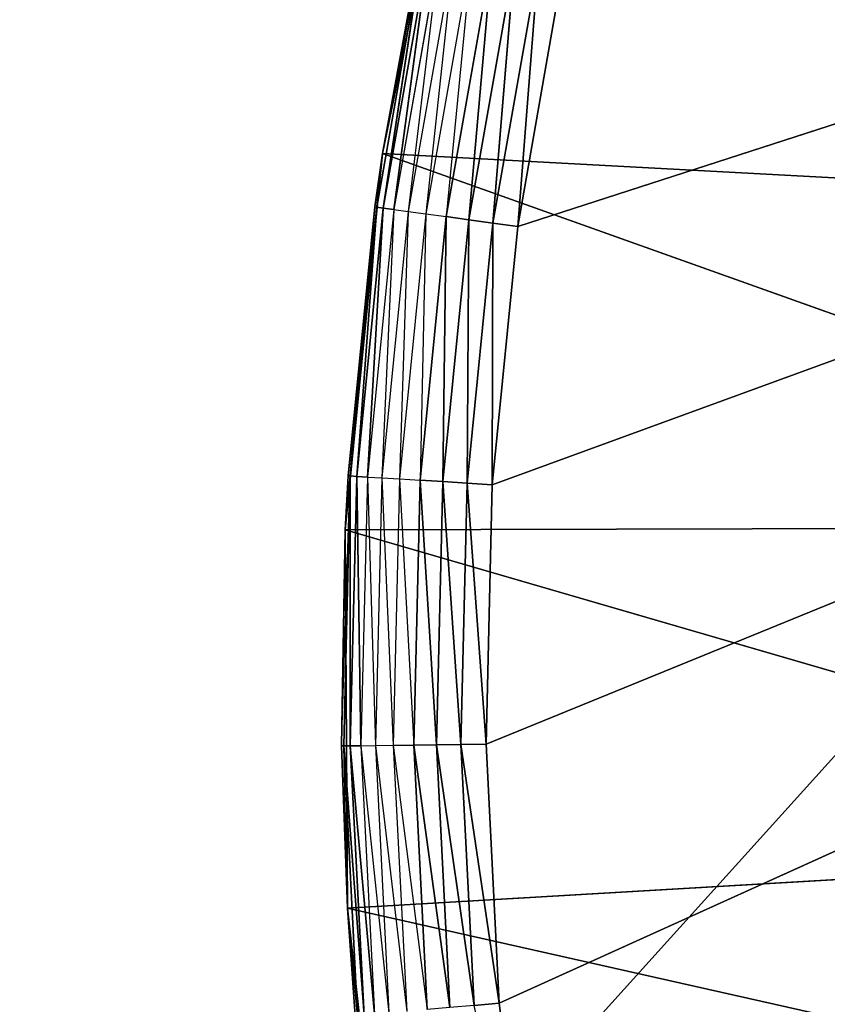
# Model space of a CAD drawing. Header units: centimetres. Extents: x 0.1 to 25.1, y 0.1 to 25.1.
# Tile 81 of 256: x 2.28 to 2.392, y 2.583 to 2.719. Entities that reach past the tile are written whole.
import ezdxf

# ---------------------------------------------------------------- set-up
doc = ezdxf.new("R2010")
doc.units = ezdxf.units.CM
doc.header["$LTSCALE"] = 2.54
doc.layers.get('0').update_dxf_attribs({"true_color": 0xff5454})

# ---------------------------------------------------------------- blocks, each defined once
blk = doc.blocks.new('P__ka _azienkowa 25cm.STL')
at = {"color": 0}
for p, q in [((2.34504, 2.61856, 2.63), (3.17246, 2.95617, 2.63)), ((2.34504, 2.61856, 2.63), (3.17246, 2.95617, 2.63)), ((2.3459, 2.65445, 2.63), (3.17246, 2.95617, 2.63)), ((2.3459, 2.65445, 2.63), (3.17246, 2.95617, 2.63)), ((2.34687, 2.58271, 2.63), (3.17246, 2.95617, 2.63)), ((2.34687, 2.58271, 2.63), (3.17246, 2.95617, 2.63)), ((2.34944, 2.69017, 2.63), (3.17246, 2.95617, 2.63)), ((2.34944, 2.69017, 2.63), (3.17246, 2.95617, 2.63)), ((2.34128, 2.75154, 2.83), (2.3307, 2.70029, 2.83)), ((2.34128, 2.75154, 2.83), (2.3307, 2.70029, 2.83)), ((2.5055, 2.74129, 2.93), (0.325, 0.325, 2.93)), ((2.5055, 2.74129, 2.93), (0.325, 0.325, 2.93)), ((2.33638, 2.72965, 2.64653), (2.32993, 2.69284, 2.64653)), ((2.33638, 2.72965, 2.64653), (2.32993, 2.69284, 2.64653)), ((2.3307, 2.70029, 2.83), (2.33609, 2.72971, 2.65)), ((2.3307, 2.70029, 2.65), (2.33609, 2.72971, 2.65)), ((2.3307, 2.70029, 2.83), (2.33609, 2.72971, 2.65)), ((2.3307, 2.70029, 2.65), (2.33638, 2.72965, 2.64653)), ((2.33638, 2.72965, 2.64653), (2.33082, 2.69272, 2.64316)), ((2.33638, 2.72965, 2.64653), (2.33082, 2.69272, 2.64316)), ((2.33727, 2.72946, 2.64316), (2.33082, 2.69272, 2.64316)), ((2.33727, 2.72946, 2.64316), (2.33082, 2.69272, 2.64316)), ((2.33727, 2.72946, 2.64316), (2.33228, 2.69252, 2.64)), ((2.33727, 2.72946, 2.64316), (2.33228, 2.69252, 2.64)), ((2.33871, 2.72915, 2.64), (2.33228, 2.69252, 2.64)), ((2.33871, 2.72915, 2.64), (2.33427, 2.69225, 2.63714)), ((2.34066, 2.72873, 2.63714), (2.33427, 2.69225, 2.63714)), ((2.34066, 2.72873, 2.63714), (2.33671, 2.69191, 2.63468)), ((2.34307, 2.72822, 2.63468), (2.33671, 2.69191, 2.63468)), ((2.34307, 2.72822, 2.63468), (2.33954, 2.69153, 2.63268)), ((2.34587, 2.72762, 2.63268), (2.33954, 2.69153, 2.63268)), ((2.34587, 2.72762, 2.63268), (2.34267, 2.6911, 2.63121)), ((2.34587, 2.72762, 2.63268), (2.34267, 2.6911, 2.63121)), ((2.34896, 2.72696, 2.63121), (2.34267, 2.6911, 2.63121)), ((2.34896, 2.72696, 2.63121), (2.34267, 2.6911, 2.63121)), ((2.34896, 2.72696, 2.63121), (2.346, 2.69064, 2.6303)), ((2.34896, 2.72696, 2.63121), (2.346, 2.69064, 2.6303)), ((2.35225, 2.72625, 2.6303), (2.346, 2.69064, 2.6303)), ((2.35225, 2.72625, 2.6303), (2.346, 2.69064, 2.6303)), ((2.35225, 2.72625, 2.6303), (2.34944, 2.69017, 2.63)), ((2.35225, 2.72625, 2.6303), (2.34944, 2.69017, 2.63)), ((2.35564, 2.72553, 2.63), (2.34944, 2.69017, 2.63)), ((2.35564, 2.72553, 2.63), (2.34944, 2.69017, 2.63)), ((2.3307, 2.70029, 2.83), (2.32554, 2.64821, 2.83)), ((2.3307, 2.70029, 2.83), (2.32554, 2.64821, 2.83)), ((2.32594, 2.65568, 2.65), (2.3307, 2.70029, 2.83)), ((2.32594, 2.65568, 2.65), (2.3307, 2.70029, 2.83)), ((2.32963, 2.69288, 2.65), (2.3307, 2.70029, 2.65)), ((2.32963, 2.69288, 2.65), (2.3307, 2.70029, 2.83)), ((2.32963, 2.69288, 2.65), (2.3307, 2.70029, 2.83)), ((2.3307, 2.70029, 2.65), (2.32993, 2.69284, 2.64653)), ((2.3307, 2.70029, 2.83), (2.4815, 2.69214, 2.83)), ((2.3307, 2.70029, 2.83), (2.4815, 2.69214, 2.83)), ((2.3307, 2.70029, 2.83), (2.47579, 2.64856, 2.83)), ((2.3307, 2.70029, 2.83), (2.47579, 2.64856, 2.83)), ((2.3307, 2.70029, 2.65), (2.3307, 2.70029, 2.83)), ((2.3307, 2.70029, 2.65), (2.3307, 2.70029, 2.83)), ((2.32594, 2.65568, 2.65), (2.32963, 2.69288, 2.65)), ((2.32594, 2.65568, 2.65), (2.32963, 2.69288, 2.65)), ((2.32963, 2.69288, 2.65), (2.32625, 2.65566, 2.64653)), ((2.32963, 2.69288, 2.65), (2.32625, 2.65566, 2.64653)), ((2.32993, 2.69284, 2.64653), (2.32625, 2.65566, 2.64653)), ((2.32993, 2.69284, 2.64653), (2.32625, 2.65566, 2.64653)), ((2.32993, 2.69284, 2.64653), (2.32715, 2.6556, 2.64316)), ((2.32993, 2.69284, 2.64653), (2.32715, 2.6556, 2.64316)), ((2.33082, 2.69272, 2.64316), (2.32715, 2.6556, 2.64316)), ((2.33082, 2.69272, 2.64316), (2.32715, 2.6556, 2.64316)), ((2.33082, 2.69272, 2.64316), (2.32862, 2.65551, 2.64)), ((2.33082, 2.69272, 2.64316), (2.32862, 2.65551, 2.64)), ((2.33228, 2.69252, 2.64), (2.32862, 2.65551, 2.64)), ((2.32963, 2.69288, 2.65), (2.32993, 2.69284, 2.64653)), ((2.32993, 2.69284, 2.64653), (2.33082, 2.69272, 2.64316)), ((2.32993, 2.69284, 2.64653), (2.33082, 2.69272, 2.64316)), ((2.33228, 2.69252, 2.64), (2.33061, 2.65539, 2.63714)), ((2.33427, 2.69225, 2.63714), (2.33061, 2.65539, 2.63714)), ((2.33082, 2.69272, 2.64316), (2.33228, 2.69252, 2.64)), ((2.33082, 2.69272, 2.64316), (2.33228, 2.69252, 2.64)), ((2.33228, 2.69252, 2.64), (2.33427, 2.69225, 2.63714)), ((2.33427, 2.69225, 2.63714), (2.33307, 2.65524, 2.63468)), ((2.33671, 2.69191, 2.63468), (2.33307, 2.65524, 2.63468)), ((2.33427, 2.69225, 2.63714), (2.33671, 2.69191, 2.63468)), ((2.33671, 2.69191, 2.63468), (2.33592, 2.65506, 2.63268)), ((2.33671, 2.69191, 2.63468), (2.33954, 2.69153, 2.63268)), ((2.33954, 2.69153, 2.63268), (2.33592, 2.65506, 2.63268)), ((2.33954, 2.69153, 2.63268), (2.33908, 2.65487, 2.63121)), ((2.33954, 2.69153, 2.63268), (2.33908, 2.65487, 2.63121)), ((2.34267, 2.6911, 2.63121), (2.33908, 2.65487, 2.63121)), ((2.34267, 2.6911, 2.63121), (2.33908, 2.65487, 2.63121)), ((2.33954, 2.69153, 2.63268), (2.34267, 2.6911, 2.63121)), ((2.33954, 2.69153, 2.63268), (2.34267, 2.6911, 2.63121)), ((2.34267, 2.6911, 2.63121), (2.34244, 2.65466, 2.6303)), ((2.34267, 2.6911, 2.63121), (2.34244, 2.65466, 2.6303)), ((2.346, 2.69064, 2.6303), (2.34244, 2.65466, 2.6303)), ((2.346, 2.69064, 2.6303), (2.34244, 2.65466, 2.6303)), ((2.34267, 2.6911, 2.63121), (2.346, 2.69064, 2.6303)), ((2.34267, 2.6911, 2.63121), (2.346, 2.69064, 2.6303)), ((2.346, 2.69064, 2.6303), (2.3459, 2.65445, 2.63)), ((2.346, 2.69064, 2.6303), (2.3459, 2.65445, 2.63)), ((2.346, 2.69064, 2.6303), (2.34944, 2.69017, 2.63)), ((2.346, 2.69064, 2.6303), (2.34944, 2.69017, 2.63)), ((2.34944, 2.69017, 2.63), (2.3459, 2.65445, 2.63)), ((2.34944, 2.69017, 2.63), (2.3459, 2.65445, 2.63)), ((2.32504, 2.6183, 2.65), (2.32625, 2.65566, 2.64653)), ((2.32625, 2.65566, 2.64653), (2.32535, 2.6183, 2.64653)), ((2.32625, 2.65566, 2.64653), (2.32535, 2.6183, 2.64653)), ((2.32594, 2.65568, 2.65), (2.32554, 2.64821, 2.83)), ((2.32554, 2.64821, 2.65), (2.32594, 2.65568, 2.65)), ((2.32594, 2.65568, 2.65), (2.32554, 2.64821, 2.83)), ((2.32554, 2.64821, 2.65), (2.32625, 2.65566, 2.64653)), ((2.32594, 2.65568, 2.65), (2.32625, 2.65566, 2.64653)), ((2.32625, 2.65566, 2.64653), (2.32625, 2.61831, 2.64316)), ((2.32625, 2.65566, 2.64653), (2.32625, 2.61831, 2.64316)), ((2.32625, 2.65566, 2.64653), (2.32715, 2.6556, 2.64316)), ((2.32625, 2.65566, 2.64653), (2.32715, 2.6556, 2.64316)), ((2.32715, 2.6556, 2.64316), (2.32625, 2.61831, 2.64316)), ((2.32715, 2.6556, 2.64316), (2.32625, 2.61831, 2.64316)), ((2.32715, 2.6556, 2.64316), (2.32772, 2.61833, 2.64)), ((2.32715, 2.6556, 2.64316), (2.32772, 2.61833, 2.64)), ((2.32715, 2.6556, 2.64316), (2.32862, 2.65551, 2.64)), ((2.32715, 2.6556, 2.64316), (2.32862, 2.65551, 2.64)), ((2.32862, 2.65551, 2.64), (2.32772, 2.61833, 2.64)), ((2.32862, 2.65551, 2.64), (2.32972, 2.61836, 2.63714)), ((2.32862, 2.65551, 2.64), (2.33061, 2.65539, 2.63714)), ((2.33061, 2.65539, 2.63714), (2.32972, 2.61836, 2.63714)), ((2.33061, 2.65539, 2.63714), (2.33219, 2.61839, 2.63468)), ((2.33061, 2.65539, 2.63714), (2.33307, 2.65524, 2.63468)), ((2.33307, 2.65524, 2.63468), (2.33219, 2.61839, 2.63468)), ((2.33307, 2.65524, 2.63468), (2.33504, 2.61843, 2.63268)), ((2.33307, 2.65524, 2.63468), (2.33592, 2.65506, 2.63268)), ((2.33592, 2.65506, 2.63268), (2.33504, 2.61843, 2.63268)), ((2.33592, 2.65506, 2.63268), (2.3382, 2.61847, 2.63121)), ((2.33592, 2.65506, 2.63268), (2.3382, 2.61847, 2.63121)), ((2.33592, 2.65506, 2.63268), (2.33908, 2.65487, 2.63121)), ((2.33592, 2.65506, 2.63268), (2.33908, 2.65487, 2.63121)), ((2.33908, 2.65487, 2.63121), (2.3382, 2.61847, 2.63121)), ((2.33908, 2.65487, 2.63121), (2.3382, 2.61847, 2.63121)), ((2.33908, 2.65487, 2.63121), (2.34157, 2.61852, 2.6303)), ((2.33908, 2.65487, 2.63121), (2.34157, 2.61852, 2.6303)), ((2.33908, 2.65487, 2.63121), (2.34244, 2.65466, 2.6303)), ((2.33908, 2.65487, 2.63121), (2.34244, 2.65466, 2.6303)), ((2.34244, 2.65466, 2.6303), (2.34157, 2.61852, 2.6303)), ((2.34244, 2.65466, 2.6303), (2.34157, 2.61852, 2.6303)), ((2.34244, 2.65466, 2.6303), (2.34504, 2.61856, 2.63)), ((2.34244, 2.65466, 2.6303), (2.34504, 2.61856, 2.63)), ((2.34244, 2.65466, 2.6303), (2.3459, 2.65445, 2.63)), ((2.34244, 2.65466, 2.6303), (2.3459, 2.65445, 2.63)), ((2.3459, 2.65445, 2.63), (2.34504, 2.61856, 2.63)), ((2.3459, 2.65445, 2.63), (2.34504, 2.61856, 2.63)), ((2.32504, 2.6183, 2.65), (2.32554, 2.64821, 2.65)), ((2.32504, 2.6183, 2.65), (2.32554, 2.64821, 2.83)), ((2.32504, 2.6183, 2.65), (2.32554, 2.64821, 2.83)), ((2.32554, 2.64821, 2.83), (2.47579, 2.64856, 2.83)), ((2.32554, 2.64821, 2.83), (2.47579, 2.64856, 2.83)), ((2.32554, 2.64821, 2.83), (2.47559, 2.60461, 2.83)), ((2.32554, 2.64821, 2.83), (2.47559, 2.60461, 2.83)), ((2.32554, 2.64821, 2.83), (2.32585, 2.59587, 2.83)), ((2.32554, 2.64821, 2.65), (2.32554, 2.64821, 2.83)), ((2.32554, 2.64821, 2.65), (2.32554, 2.64821, 2.83)), ((2.32554, 2.64821, 2.83), (2.32585, 2.59587, 2.83)), ((2.32504, 2.6183, 2.65), (2.32535, 2.6183, 2.64653)), ((2.32504, 2.6183, 2.65), (2.32585, 2.59587, 2.83)), ((2.32585, 2.59587, 2.65), (2.32504, 2.6183, 2.65)), ((2.32504, 2.6183, 2.65), (2.32585, 2.59587, 2.83)), ((2.32535, 2.6183, 2.64653), (2.32625, 2.61831, 2.64316)), ((2.32535, 2.6183, 2.64653), (2.32625, 2.61831, 2.64316)), ((2.32585, 2.59587, 2.65), (2.32535, 2.6183, 2.64653)), ((2.32535, 2.6183, 2.64653), (2.32725, 2.58098, 2.64653)), ((2.32535, 2.6183, 2.64653), (2.32725, 2.58098, 2.64653)), ((2.32535, 2.6183, 2.64653), (2.32815, 2.58106, 2.64316)), ((2.32535, 2.6183, 2.64653), (2.32815, 2.58106, 2.64316)), ((2.32625, 2.61831, 2.64316), (2.32772, 2.61833, 2.64)), ((2.32625, 2.61831, 2.64316), (2.32772, 2.61833, 2.64)), ((2.32625, 2.61831, 2.64316), (2.32815, 2.58106, 2.64316)), ((2.32625, 2.61831, 2.64316), (2.32815, 2.58106, 2.64316)), ((2.32625, 2.61831, 2.64316), (2.32961, 2.58119, 2.64)), ((2.32625, 2.61831, 2.64316), (2.32961, 2.58119, 2.64)), ((2.32772, 2.61833, 2.64), (2.32972, 2.61836, 2.63714)), ((2.32772, 2.61833, 2.64), (2.3316, 2.58136, 2.63714)), ((2.32772, 2.61833, 2.64), (2.32961, 2.58119, 2.64)), ((2.32972, 2.61836, 2.63714), (2.33219, 2.61839, 2.63468)), ((2.32972, 2.61836, 2.63714), (2.3316, 2.58136, 2.63714)), ((2.32972, 2.61836, 2.63714), (2.33406, 2.58158, 2.63468)), ((2.33219, 2.61839, 2.63468), (2.33504, 2.61843, 2.63268)), ((2.33219, 2.61839, 2.63468), (2.33406, 2.58158, 2.63468)), ((2.33219, 2.61839, 2.63468), (2.3369, 2.58183, 2.63268)), ((2.33504, 2.61843, 2.63268), (2.3382, 2.61847, 2.63121)), ((2.33504, 2.61843, 2.63268), (2.3382, 2.61847, 2.63121)), ((2.33504, 2.61843, 2.63268), (2.3369, 2.58183, 2.63268)), ((2.33504, 2.61843, 2.63268), (2.34005, 2.58211, 2.63121)), ((2.33504, 2.61843, 2.63268), (2.34005, 2.58211, 2.63121)), ((2.3382, 2.61847, 2.63121), (2.34157, 2.61852, 2.6303)), ((2.3382, 2.61847, 2.63121), (2.34157, 2.61852, 2.6303)), ((2.3382, 2.61847, 2.63121), (2.34005, 2.58211, 2.63121)), ((2.3382, 2.61847, 2.63121), (2.34005, 2.58211, 2.63121)), ((2.3382, 2.61847, 2.63121), (2.34341, 2.58241, 2.6303)), ((2.3382, 2.61847, 2.63121), (2.34341, 2.58241, 2.6303)), ((2.34157, 2.61852, 2.6303), (2.34504, 2.61856, 2.63)), ((2.34157, 2.61852, 2.6303), (2.34504, 2.61856, 2.63)), ((2.34157, 2.61852, 2.6303), (2.34341, 2.58241, 2.6303)), ((2.34157, 2.61852, 2.6303), (2.34341, 2.58241, 2.6303)), ((2.34157, 2.61852, 2.6303), (2.34687, 2.58271, 2.63)), ((2.34157, 2.61852, 2.6303), (2.34687, 2.58271, 2.63)), ((2.34504, 2.61856, 2.63), (2.34687, 2.58271, 2.63)), ((2.34504, 2.61856, 2.63), (2.34687, 2.58271, 2.63)), ((2.32585, 2.59587, 2.83), (2.47559, 2.60461, 2.83)), ((2.32585, 2.59587, 2.83), (2.47559, 2.60461, 2.83)), ((2.32585, 2.59587, 2.65), (2.32725, 2.58098, 2.64653)), ((2.32585, 2.59587, 2.83), (2.4809, 2.56098, 2.83)), ((2.32585, 2.59587, 2.83), (2.4809, 2.56098, 2.83)), ((2.32585, 2.59587, 2.83), (2.33163, 2.54386, 2.83)), ((2.32585, 2.59587, 2.65), (2.32585, 2.59587, 2.83)), ((2.32585, 2.59587, 2.65), (2.32585, 2.59587, 2.83)), ((2.32694, 2.58095, 2.65), (2.32585, 2.59587, 2.65)), ((2.32694, 2.58095, 2.65), (2.32585, 2.59587, 2.83)), ((2.32694, 2.58095, 2.65), (2.32585, 2.59587, 2.83)), ((2.32585, 2.59587, 2.83), (2.33163, 2.54386, 2.83)), ((2.34341, 2.58241, 2.6303), (2.34687, 2.58271, 2.63)), ((2.34341, 2.58241, 2.6303), (2.34687, 2.58271, 2.63)), ((2.34687, 2.58271, 2.63), (2.35136, 2.5471, 2.63)), ((2.34687, 2.58271, 2.63), (2.35136, 2.5471, 2.63))]:
    blk.add_line(p, q, dxfattribs=at)
mesh = blk.add_polyface(dxfattribs=at)
corners = [(2.49017, 2.68404, 3.03), (0.325, 24.925, 3.03), (0.325, 0.325, 3.03)]
mesh.append_faces([[corners[k] for k in face] for face in [(0, 1, 2)]], dxfattribs={"color": 0})
mesh = blk.add_polyface(dxfattribs=at)
corners = [(2.5055, 2.74129, 3.03), (0.325, 24.925, 3.03), (2.49017, 2.68404, 3.03)]
mesh.append_faces([[corners[k] for k in face] for face in [(0, 1, 2)]], dxfattribs={"color": 0})
mesh = blk.add_polyface(dxfattribs=at)
corners = [(2.5055, 2.74129, 2.93), (0.325, 0.325, 2.93), (0.325, 24.925, 2.93)]
mesh.append_faces([[corners[k] for k in face] for face in [(0, 1, 2)]], dxfattribs={"color": 0})
mesh = blk.add_polyface(dxfattribs=at)
corners = [(24.925, 0.325, 11.83), (0.325, 0.325, 11.83), (0.325, 8.125, 11.83)]
mesh.append_faces([[corners[k] for k in face] for face in [(0, 1, 2)]], dxfattribs={"color": 0})
mesh = blk.add_polyface(dxfattribs=at)
corners = [(24.925, 0.325, 11.83), (0.325, 8.125, 11.83), (24.925, 8.125, 11.83)]
mesh.append_faces([[corners[k] for k in face] for face in [(0, 1, 2)]], dxfattribs={"color": 0})
mesh = blk.add_polyface(dxfattribs=at)
corners = [(24.925, 8.125, 11.93), (0.325, 8.125, 11.93), (24.925, 0.325, 11.93)]
mesh.append_faces([[corners[k] for k in face] for face in [(0, 1, 2)]], dxfattribs={"color": 0})
mesh = blk.add_polyface(dxfattribs=at)
corners = [(24.925, 0.325, 11.93), (0.325, 8.125, 11.93), (0.325, 0.325, 11.93)]
mesh.append_faces([[corners[k] for k in face] for face in [(0, 1, 2)]], dxfattribs={"color": 0})
mesh = blk.add_polyface(dxfattribs=at)
corners = [(3.17246, 2.95617, 2.63), (2.34687, 2.58271, 2.63), (2.34504, 2.61856, 2.63)]
mesh.append_faces([[corners[k] for k in face] for face in [(0, 1, 2)]], dxfattribs={"color": 0})
mesh = blk.add_polyface(dxfattribs=at)
corners = [(3.17246, 2.95617, 2.63), (2.34504, 2.61856, 2.63), (2.3459, 2.65445, 2.63)]
mesh.append_faces([[corners[k] for k in face] for face in [(0, 1, 2)]], dxfattribs={"color": 0})
mesh = blk.add_polyface(dxfattribs=at)
corners = [(3.17246, 2.95617, 2.63), (2.3459, 2.65445, 2.63), (2.34944, 2.69017, 2.63)]
mesh.append_faces([[corners[k] for k in face] for face in [(0, 1, 2)]], dxfattribs={"color": 0})
mesh = blk.add_polyface(dxfattribs=at)
corners = [(3.17246, 2.95617, 2.63), (2.35136, 2.5471, 2.63), (2.34687, 2.58271, 2.63)]
mesh.append_faces([[corners[k] for k in face] for face in [(0, 1, 2)]], dxfattribs={"color": 0})
mesh = blk.add_polyface(dxfattribs=at)
corners = [(3.17246, 2.95617, 2.63), (2.34944, 2.69017, 2.63), (2.35564, 2.72553, 2.63)]
mesh.append_faces([[corners[k] for k in face] for face in [(0, 1, 2)]], dxfattribs={"color": 0})
mesh = blk.add_polyface(dxfattribs=at)
corners = [(3.17246, 2.95617, 2.63), (2.35851, 2.51192, 2.63), (2.35136, 2.5471, 2.63)]
mesh.append_faces([[corners[k] for k in face] for face in [(0, 1, 2)]], dxfattribs={"color": 0})
mesh = blk.add_polyface(dxfattribs=at)
corners = [(3.17246, 2.95617, 2.63), (2.36826, 2.47738, 2.63), (2.35851, 2.51192, 2.63)]
mesh.append_faces([[corners[k] for k in face] for face in [(0, 1, 2)]], dxfattribs={"color": 0})
mesh = blk.add_polyface(dxfattribs=at)
corners = [(3.17246, 2.95617, 2.63), (2.38057, 2.44366, 2.63), (2.36826, 2.47738, 2.63)]
mesh.append_faces([[corners[k] for k in face] for face in [(0, 1, 2)]], dxfattribs={"color": 0})
mesh = blk.add_polyface(dxfattribs=at)
corners = [(3.17246, 2.95617, 2.63), (2.39537, 2.41096, 2.63), (2.38057, 2.44366, 2.63)]
mesh.append_faces([[corners[k] for k in face] for face in [(0, 1, 2)]], dxfattribs={"color": 0})
mesh = blk.add_polyface(dxfattribs=at)
corners = [(2.4815, 2.69214, 2.83), (2.34128, 2.75154, 2.83), (2.3307, 2.70029, 2.83)]
mesh.append_faces([[corners[k] for k in face] for face in [(0, 1, 2)]], dxfattribs={"color": 0})
mesh = blk.add_polyface(dxfattribs=at)
corners = [(2.34128, 2.75154, 2.83), (2.33609, 2.72971, 2.65), (2.3307, 2.70029, 2.83)]
mesh.append_faces([[corners[k] for k in face] for face in [(0, 1, 2)]], dxfattribs={"color": 0})
mesh = blk.add_polyface(dxfattribs=at)
corners = [(2.49262, 2.73467, 2.83), (2.34128, 2.75154, 2.83), (2.4815, 2.69214, 2.83)]
mesh.append_faces([[corners[k] for k in face] for face in [(0, 1, 2)]], dxfattribs={"color": 0})
mesh = blk.add_polyface(dxfattribs=at)
corners = [(2.5055, 2.74129, 2.93), (2.49017, 2.68404, 2.93), (0.325, 0.325, 2.93)]
mesh.append_faces([[corners[k] for k in face] for face in [(0, 1, 2)]], dxfattribs={"color": 0})
mesh = blk.add_polyface(dxfattribs=at)
corners = [(2.33638, 2.72965, 2.64653), (2.32993, 2.69284, 2.64653), (2.3307, 2.70029, 2.65)]
mesh.append_faces([[corners[k] for k in face] for face in [(0, 1, 2)]], dxfattribs={"color": 0})
mesh = blk.add_polyface(dxfattribs=at)
corners = [(2.33638, 2.72965, 2.64653), (2.33082, 2.69272, 2.64316), (2.32993, 2.69284, 2.64653)]
mesh.append_faces([[corners[k] for k in face] for face in [(0, 1, 2)]], dxfattribs={"color": 0})
mesh = blk.add_polyface(dxfattribs=at)
corners = [(2.33609, 2.72971, 2.65), (2.3307, 2.70029, 2.65), (2.3307, 2.70029, 2.83)]
mesh.append_faces([[corners[k] for k in face] for face in [(0, 1, 2)]], dxfattribs={"color": 0})
mesh = blk.add_polyface(dxfattribs=at)
corners = [(2.33638, 2.72965, 2.64653), (2.33727, 2.72946, 2.64316), (2.33082, 2.69272, 2.64316)]
mesh.append_faces([[corners[k] for k in face] for face in [(0, 1, 2)]], dxfattribs={"color": 0})
mesh = blk.add_polyface(dxfattribs=at)
corners = [(2.33727, 2.72946, 2.64316), (2.33228, 2.69252, 2.64), (2.33082, 2.69272, 2.64316)]
mesh.append_faces([[corners[k] for k in face] for face in [(0, 1, 2)]], dxfattribs={"color": 0})
mesh = blk.add_polyface(dxfattribs=at)
corners = [(2.33727, 2.72946, 2.64316), (2.33871, 2.72915, 2.64), (2.33228, 2.69252, 2.64)]
mesh.append_faces([[corners[k] for k in face] for face in [(0, 1, 2)]], dxfattribs={"color": 0})
mesh = blk.add_polyface(dxfattribs=at)
corners = [(2.34587, 2.72762, 2.63268), (2.34267, 2.6911, 2.63121), (2.33954, 2.69153, 2.63268)]
mesh.append_faces([[corners[k] for k in face] for face in [(0, 1, 2)]], dxfattribs={"color": 0})
mesh = blk.add_polyface(dxfattribs=at)
corners = [(2.34896, 2.72696, 2.63121), (2.34267, 2.6911, 2.63121), (2.34587, 2.72762, 2.63268)]
mesh.append_faces([[corners[k] for k in face] for face in [(0, 1, 2)]], dxfattribs={"color": 0})
mesh = blk.add_polyface(dxfattribs=at)
corners = [(2.34896, 2.72696, 2.63121), (2.346, 2.69064, 2.6303), (2.34267, 2.6911, 2.63121)]
mesh.append_faces([[corners[k] for k in face] for face in [(0, 1, 2)]], dxfattribs={"color": 0})
mesh = blk.add_polyface(dxfattribs=at)
corners = [(2.35225, 2.72625, 2.6303), (2.346, 2.69064, 2.6303), (2.34896, 2.72696, 2.63121)]
mesh.append_faces([[corners[k] for k in face] for face in [(0, 1, 2)]], dxfattribs={"color": 0})
mesh = blk.add_polyface(dxfattribs=at)
corners = [(2.35225, 2.72625, 2.6303), (2.34944, 2.69017, 2.63), (2.346, 2.69064, 2.6303)]
mesh.append_faces([[corners[k] for k in face] for face in [(0, 1, 2)]], dxfattribs={"color": 0})
mesh = blk.add_polyface(dxfattribs=at)
corners = [(2.35564, 2.72553, 2.63), (2.34944, 2.69017, 2.63), (2.35225, 2.72625, 2.6303)]
mesh.append_faces([[corners[k] for k in face] for face in [(0, 1, 2)]], dxfattribs={"color": 0})
mesh = blk.add_polyface(dxfattribs=at)
corners = [(2.47579, 2.64856, 2.83), (2.3307, 2.70029, 2.83), (2.32554, 2.64821, 2.83)]
mesh.append_faces([[corners[k] for k in face] for face in [(0, 1, 2)]], dxfattribs={"color": 0})
mesh = blk.add_polyface(dxfattribs=at)
corners = [(2.3307, 2.70029, 2.83), (2.32594, 2.65568, 2.65), (2.32554, 2.64821, 2.83)]
mesh.append_faces([[corners[k] for k in face] for face in [(0, 1, 2)]], dxfattribs={"color": 0})
mesh = blk.add_polyface(dxfattribs=at)
corners = [(2.3307, 2.70029, 2.83), (2.32963, 2.69288, 2.65), (2.32594, 2.65568, 2.65)]
mesh.append_faces([[corners[k] for k in face] for face in [(0, 1, 2)]], dxfattribs={"color": 0})
mesh = blk.add_polyface(dxfattribs=at)
corners = [(2.3307, 2.70029, 2.65), (2.32963, 2.69288, 2.65), (2.3307, 2.70029, 2.83)]
mesh.append_faces([[corners[k] for k in face] for face in [(0, 1, 2)]], dxfattribs={"color": 0})
mesh = blk.add_polyface(dxfattribs=at)
corners = [(2.4815, 2.69214, 2.83), (2.3307, 2.70029, 2.83), (2.47579, 2.64856, 2.83)]
mesh.append_faces([[corners[k] for k in face] for face in [(0, 1, 2)]], dxfattribs={"color": 0})
mesh = blk.add_polyface(dxfattribs=at)
corners = [(2.32963, 2.69288, 2.65), (2.32625, 2.65566, 2.64653), (2.32594, 2.65568, 2.65)]
mesh.append_faces([[corners[k] for k in face] for face in [(0, 1, 2)]], dxfattribs={"color": 0})
mesh = blk.add_polyface(dxfattribs=at)
corners = [(2.32963, 2.69288, 2.65), (2.32993, 2.69284, 2.64653), (2.32625, 2.65566, 2.64653)]
mesh.append_faces([[corners[k] for k in face] for face in [(0, 1, 2)]], dxfattribs={"color": 0})
mesh = blk.add_polyface(dxfattribs=at)
corners = [(2.32993, 2.69284, 2.64653), (2.32715, 2.6556, 2.64316), (2.32625, 2.65566, 2.64653)]
mesh.append_faces([[corners[k] for k in face] for face in [(0, 1, 2)]], dxfattribs={"color": 0})
mesh = blk.add_polyface(dxfattribs=at)
corners = [(2.32993, 2.69284, 2.64653), (2.33082, 2.69272, 2.64316), (2.32715, 2.6556, 2.64316)]
mesh.append_faces([[corners[k] for k in face] for face in [(0, 1, 2)]], dxfattribs={"color": 0})
mesh = blk.add_polyface(dxfattribs=at)
corners = [(2.33082, 2.69272, 2.64316), (2.32862, 2.65551, 2.64), (2.32715, 2.6556, 2.64316)]
mesh.append_faces([[corners[k] for k in face] for face in [(0, 1, 2)]], dxfattribs={"color": 0})
mesh = blk.add_polyface(dxfattribs=at)
corners = [(2.33082, 2.69272, 2.64316), (2.33228, 2.69252, 2.64), (2.32862, 2.65551, 2.64)]
mesh.append_faces([[corners[k] for k in face] for face in [(0, 1, 2)]], dxfattribs={"color": 0})
mesh = blk.add_polyface(dxfattribs=at)
corners = [(2.33954, 2.69153, 2.63268), (2.33908, 2.65487, 2.63121), (2.33592, 2.65506, 2.63268)]
mesh.append_faces([[corners[k] for k in face] for face in [(0, 1, 2)]], dxfattribs={"color": 0})
mesh = blk.add_polyface(dxfattribs=at)
corners = [(2.34267, 2.6911, 2.63121), (2.33908, 2.65487, 2.63121), (2.33954, 2.69153, 2.63268)]
mesh.append_faces([[corners[k] for k in face] for face in [(0, 1, 2)]], dxfattribs={"color": 0})
mesh = blk.add_polyface(dxfattribs=at)
corners = [(2.34267, 2.6911, 2.63121), (2.34244, 2.65466, 2.6303), (2.33908, 2.65487, 2.63121)]
mesh.append_faces([[corners[k] for k in face] for face in [(0, 1, 2)]], dxfattribs={"color": 0})
mesh = blk.add_polyface(dxfattribs=at)
corners = [(2.346, 2.69064, 2.6303), (2.34244, 2.65466, 2.6303), (2.34267, 2.6911, 2.63121)]
mesh.append_faces([[corners[k] for k in face] for face in [(0, 1, 2)]], dxfattribs={"color": 0})
mesh = blk.add_polyface(dxfattribs=at)
corners = [(2.346, 2.69064, 2.6303), (2.3459, 2.65445, 2.63), (2.34244, 2.65466, 2.6303)]
mesh.append_faces([[corners[k] for k in face] for face in [(0, 1, 2)]], dxfattribs={"color": 0})
mesh = blk.add_polyface(dxfattribs=at)
corners = [(2.34944, 2.69017, 2.63), (2.3459, 2.65445, 2.63), (2.346, 2.69064, 2.6303)]
mesh.append_faces([[corners[k] for k in face] for face in [(0, 1, 2)]], dxfattribs={"color": 0})
mesh = blk.add_polyface(dxfattribs=at)
corners = [(2.49017, 2.68404, 3.03), (0.325, 0.325, 3.03), (2.485, 2.625, 3.03)]
mesh.append_faces([[corners[k] for k in face] for face in [(0, 1, 2)]], dxfattribs={"color": 0})
mesh = blk.add_polyface(dxfattribs=at)
corners = [(2.49017, 2.68404, 2.93), (2.485, 2.625, 2.93), (0.325, 0.325, 2.93)]
mesh.append_faces([[corners[k] for k in face] for face in [(0, 1, 2)]], dxfattribs={"color": 0})
mesh = blk.add_polyface(dxfattribs=at)
corners = [(2.32625, 2.65566, 2.64653), (2.32535, 2.6183, 2.64653), (2.32504, 2.6183, 2.65)]
mesh.append_faces([[corners[k] for k in face] for face in [(0, 1, 2)]], dxfattribs={"color": 0})
mesh = blk.add_polyface(dxfattribs=at)
corners = [(2.32625, 2.65566, 2.64653), (2.32625, 2.61831, 2.64316), (2.32535, 2.6183, 2.64653)]
mesh.append_faces([[corners[k] for k in face] for face in [(0, 1, 2)]], dxfattribs={"color": 0})
mesh = blk.add_polyface(dxfattribs=at)
corners = [(2.32594, 2.65568, 2.65), (2.32554, 2.64821, 2.65), (2.32554, 2.64821, 2.83)]
mesh.append_faces([[corners[k] for k in face] for face in [(0, 1, 2)]], dxfattribs={"color": 0})
mesh = blk.add_polyface(dxfattribs=at)
corners = [(2.32625, 2.65566, 2.64653), (2.32715, 2.6556, 2.64316), (2.32625, 2.61831, 2.64316)]
mesh.append_faces([[corners[k] for k in face] for face in [(0, 1, 2)]], dxfattribs={"color": 0})
mesh = blk.add_polyface(dxfattribs=at)
corners = [(2.32715, 2.6556, 2.64316), (2.32772, 2.61833, 2.64), (2.32625, 2.61831, 2.64316)]
mesh.append_faces([[corners[k] for k in face] for face in [(0, 1, 2)]], dxfattribs={"color": 0})
mesh = blk.add_polyface(dxfattribs=at)
corners = [(2.32715, 2.6556, 2.64316), (2.32862, 2.65551, 2.64), (2.32772, 2.61833, 2.64)]
mesh.append_faces([[corners[k] for k in face] for face in [(0, 1, 2)]], dxfattribs={"color": 0})
mesh = blk.add_polyface(dxfattribs=at)
corners = [(2.3382, 2.61847, 2.63121), (2.33504, 2.61843, 2.63268), (2.33592, 2.65506, 2.63268)]
mesh.append_faces([[corners[k] for k in face] for face in [(0, 1, 2)]], dxfattribs={"color": 0})
mesh = blk.add_polyface(dxfattribs=at)
corners = [(2.33908, 2.65487, 2.63121), (2.3382, 2.61847, 2.63121), (2.33592, 2.65506, 2.63268)]
mesh.append_faces([[corners[k] for k in face] for face in [(0, 1, 2)]], dxfattribs={"color": 0})
mesh = blk.add_polyface(dxfattribs=at)
corners = [(2.34157, 2.61852, 2.6303), (2.3382, 2.61847, 2.63121), (2.33908, 2.65487, 2.63121)]
mesh.append_faces([[corners[k] for k in face] for face in [(0, 1, 2)]], dxfattribs={"color": 0})
mesh = blk.add_polyface(dxfattribs=at)
corners = [(2.34244, 2.65466, 2.6303), (2.34157, 2.61852, 2.6303), (2.33908, 2.65487, 2.63121)]
mesh.append_faces([[corners[k] for k in face] for face in [(0, 1, 2)]], dxfattribs={"color": 0})
mesh = blk.add_polyface(dxfattribs=at)
corners = [(2.34504, 2.61856, 2.63), (2.34157, 2.61852, 2.6303), (2.34244, 2.65466, 2.6303)]
mesh.append_faces([[corners[k] for k in face] for face in [(0, 1, 2)]], dxfattribs={"color": 0})
mesh = blk.add_polyface(dxfattribs=at)
corners = [(2.3459, 2.65445, 2.63), (2.34504, 2.61856, 2.63), (2.34244, 2.65466, 2.6303)]
mesh.append_faces([[corners[k] for k in face] for face in [(0, 1, 2)]], dxfattribs={"color": 0})
mesh = blk.add_polyface(dxfattribs=at)
corners = [(2.32554, 2.64821, 2.65), (2.32504, 2.6183, 2.65), (2.32554, 2.64821, 2.83)]
mesh.append_faces([[corners[k] for k in face] for face in [(0, 1, 2)]], dxfattribs={"color": 0})
mesh = blk.add_polyface(dxfattribs=at)
corners = [(2.32554, 2.64821, 2.83), (2.32504, 2.6183, 2.65), (2.32585, 2.59587, 2.83)]
mesh.append_faces([[corners[k] for k in face] for face in [(0, 1, 2)]], dxfattribs={"color": 0})
mesh = blk.add_polyface(dxfattribs=at)
corners = [(2.47579, 2.64856, 2.83), (2.32554, 2.64821, 2.83), (2.47559, 2.60461, 2.83)]
mesh.append_faces([[corners[k] for k in face] for face in [(0, 1, 2)]], dxfattribs={"color": 0})
mesh = blk.add_polyface(dxfattribs=at)
corners = [(2.47559, 2.60461, 2.83), (2.32554, 2.64821, 2.83), (2.32585, 2.59587, 2.83)]
mesh.append_faces([[corners[k] for k in face] for face in [(0, 1, 2)]], dxfattribs={"color": 0})
mesh = blk.add_polyface(dxfattribs=at)
corners = [(2.49017, 2.56596, 3.03), (2.485, 2.625, 3.03), (0.325, 0.325, 3.03)]
mesh.append_faces([[corners[k] for k in face] for face in [(0, 1, 2)]], dxfattribs={"color": 0})
mesh = blk.add_polyface(dxfattribs=at)
corners = [(2.49017, 2.56596, 2.93), (0.325, 0.325, 2.93), (2.485, 2.625, 2.93)]
mesh.append_faces([[corners[k] for k in face] for face in [(0, 1, 2)]], dxfattribs={"color": 0})
mesh = blk.add_polyface(dxfattribs=at)
corners = [(2.32504, 2.6183, 2.65), (2.32585, 2.59587, 2.65), (2.32585, 2.59587, 2.83)]
mesh.append_faces([[corners[k] for k in face] for face in [(0, 1, 2)]], dxfattribs={"color": 0})
mesh = blk.add_polyface(dxfattribs=at)
corners = [(2.32625, 2.61831, 2.64316), (2.32815, 2.58106, 2.64316), (2.32535, 2.6183, 2.64653)]
mesh.append_faces([[corners[k] for k in face] for face in [(0, 1, 2)]], dxfattribs={"color": 0})
mesh = blk.add_polyface(dxfattribs=at)
corners = [(2.32535, 2.6183, 2.64653), (2.32725, 2.58098, 2.64653), (2.32585, 2.59587, 2.65)]
mesh.append_faces([[corners[k] for k in face] for face in [(0, 1, 2)]], dxfattribs={"color": 0})
mesh = blk.add_polyface(dxfattribs=at)
corners = [(2.32535, 2.6183, 2.64653), (2.32815, 2.58106, 2.64316), (2.32725, 2.58098, 2.64653)]
mesh.append_faces([[corners[k] for k in face] for face in [(0, 1, 2)]], dxfattribs={"color": 0})
mesh = blk.add_polyface(dxfattribs=at)
corners = [(2.32772, 2.61833, 2.64), (2.32961, 2.58119, 2.64), (2.32625, 2.61831, 2.64316)]
mesh.append_faces([[corners[k] for k in face] for face in [(0, 1, 2)]], dxfattribs={"color": 0})
mesh = blk.add_polyface(dxfattribs=at)
corners = [(2.32625, 2.61831, 2.64316), (2.32961, 2.58119, 2.64), (2.32815, 2.58106, 2.64316)]
mesh.append_faces([[corners[k] for k in face] for face in [(0, 1, 2)]], dxfattribs={"color": 0})
mesh = blk.add_polyface(dxfattribs=at)
corners = [(2.34005, 2.58211, 2.63121), (2.33504, 2.61843, 2.63268), (2.3382, 2.61847, 2.63121)]
mesh.append_faces([[corners[k] for k in face] for face in [(0, 1, 2)]], dxfattribs={"color": 0})
mesh = blk.add_polyface(dxfattribs=at)
corners = [(2.34005, 2.58211, 2.63121), (2.3369, 2.58183, 2.63268), (2.33504, 2.61843, 2.63268)]
mesh.append_faces([[corners[k] for k in face] for face in [(0, 1, 2)]], dxfattribs={"color": 0})
mesh = blk.add_polyface(dxfattribs=at)
corners = [(2.34341, 2.58241, 2.6303), (2.3382, 2.61847, 2.63121), (2.34157, 2.61852, 2.6303)]
mesh.append_faces([[corners[k] for k in face] for face in [(0, 1, 2)]], dxfattribs={"color": 0})
mesh = blk.add_polyface(dxfattribs=at)
corners = [(2.34341, 2.58241, 2.6303), (2.34005, 2.58211, 2.63121), (2.3382, 2.61847, 2.63121)]
mesh.append_faces([[corners[k] for k in face] for face in [(0, 1, 2)]], dxfattribs={"color": 0})
mesh = blk.add_polyface(dxfattribs=at)
corners = [(2.34687, 2.58271, 2.63), (2.34157, 2.61852, 2.6303), (2.34504, 2.61856, 2.63)]
mesh.append_faces([[corners[k] for k in face] for face in [(0, 1, 2)]], dxfattribs={"color": 0})
mesh = blk.add_polyface(dxfattribs=at)
corners = [(2.34687, 2.58271, 2.63), (2.34341, 2.58241, 2.6303), (2.34157, 2.61852, 2.6303)]
mesh.append_faces([[corners[k] for k in face] for face in [(0, 1, 2)]], dxfattribs={"color": 0})
mesh = blk.add_polyface(dxfattribs=at)
corners = [(2.4809, 2.56098, 2.83), (2.47559, 2.60461, 2.83), (2.32585, 2.59587, 2.83)]
mesh.append_faces([[corners[k] for k in face] for face in [(0, 1, 2)]], dxfattribs={"color": 0})
mesh = blk.add_polyface(dxfattribs=at)
corners = [(2.4809, 2.56098, 2.83), (2.32585, 2.59587, 2.83), (2.33163, 2.54386, 2.83)]
mesh.append_faces([[corners[k] for k in face] for face in [(0, 1, 2)]], dxfattribs={"color": 0})
mesh = blk.add_polyface(dxfattribs=at)
corners = [(2.32585, 2.59587, 2.65), (2.32694, 2.58095, 2.65), (2.32585, 2.59587, 2.83)]
mesh.append_faces([[corners[k] for k in face] for face in [(0, 1, 2)]], dxfattribs={"color": 0})
mesh = blk.add_polyface(dxfattribs=at)
corners = [(2.32585, 2.59587, 2.83), (2.32694, 2.58095, 2.65), (2.33163, 2.54386, 2.83)]
mesh.append_faces([[corners[k] for k in face] for face in [(0, 1, 2)]], dxfattribs={"color": 0})
mesh = blk.add_polyface(dxfattribs=at)
corners = [(2.35136, 2.5471, 2.63), (2.34341, 2.58241, 2.6303), (2.34687, 2.58271, 2.63)]
mesh.append_faces([[corners[k] for k in face] for face in [(0, 1, 2)]], dxfattribs={"color": 0})

msp = doc.modelspace()

# ---------------------------------------------------------------- block references
at = {"color": 0}
msp.add_blockref('P__ka _azienkowa 25cm.STL', (0, 0), dxfattribs=at)

doc.saveas('drawing.dxf')
